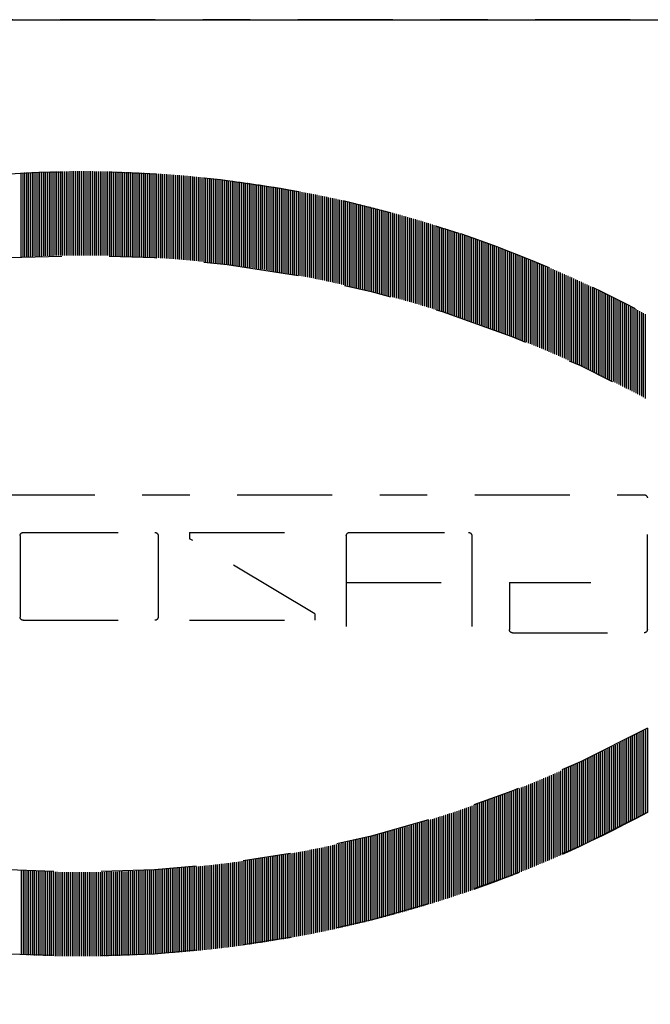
# Model space of a CAD drawing. Extents: x 34439 to 126910, y -74890 to 17912.
# Tile 155 of 256: x 121867.76 to 121869.08, y -48994.56 to -48992.49. Entities that reach past the tile are written whole.
import ezdxf

# ---------------------------------------------------------------- set-up
doc = ezdxf.new("R2010")
doc.units = 0
doc.header["$MEASUREMENT"] = 0
doc.linetypes.add('DASHDOT', pattern=[8.5, 4, -2, 0.5, -2])
doc.layers.add('gaz', color=1, linetype='Continuous', lineweight=30)
doc.layers.add('LC-002-002-----0', color=2, linetype='DASHDOT')
doc.layers.add('LC-010-002-----0', color=1, linetype='Continuous')

# ---------------------------------------------------------------- blocks, each defined once
blk = doc.blocks.new('kdk dn40 pn50')
at = {"layer": 'LC-002-002-----0', "color": 3}
for p, q in [((-12.319, -10.163), (-12.319, -6.623)), ((-12.24, -10.155), (-12.24, -6.615)), ((-12.16, -10.147), (-12.16, -6.607)), ((-12.081, -10.14), (-12.081, -6.6)), ((-12.001, -10.132), (-12.001, -6.592)), ((-11.922, -10.125), (-11.922, -6.585)), ((-11.843, -10.118), (-11.843, -6.578)), ((-11.763, -10.111), (-11.763, -6.571)), ((-11.684, -10.104), (-11.684, -6.564)), ((-11.604, -10.097), (-11.604, -6.557)), ((-11.525, -10.09), (-11.525, -6.55)), ((-11.446, -10.084), (-11.446, -6.544)), ((-11.366, -10.077), (-11.366, -6.537)), ((-11.287, -10.071), (-11.287, -6.531)), ((-11.207, -10.065), (-11.207, -6.525)), ((-11.128, -10.059), (-11.128, -6.519)), ((-11.049, -10.053), (-11.049, -6.513)), ((-10.969, -10.047), (-10.969, -6.507)), ((-10.89, -10.042), (-10.89, -6.502)), ((-10.81, -10.036), (-10.81, -6.496)), ((-10.731, -10.031), (-10.731, -6.491)), ((-10.652, -10.026), (-10.652, -6.486)), ((-10.572, -10.02), (-10.572, -6.48)), ((-10.493, -10.015), (-10.493, -6.475)), ((-10.413, -10.01), (-10.413, -6.47)), ((-10.334, -10.006), (-10.334, -6.466)), ((-10.255, -10.001), (-10.255, -6.461)), ((-10.175, -9.997), (-10.175, -6.457)), ((-10.096, -9.992), (-10.096, -6.452)), ((-10.016, -9.988), (-10.016, -6.448)), ((-9.937, -9.984), (-9.937, -6.444)), ((-9.857, -9.98), (-9.857, -6.44)), ((-9.778, -9.976), (-9.778, -6.436)), ((-9.699, -9.972), (-9.699, -6.432)), ((-9.619, -9.969), (-9.619, -6.429)), ((-9.54, -9.965), (-9.54, -6.425)), ((-9.46, -9.962), (-9.46, -6.422)), ((-9.381, -9.959), (-9.381, -6.419)), ((-9.302, -9.956), (-9.302, -6.416)), ((-9.222, -9.953), (-9.222, -6.413)), ((-9.143, -9.95), (-9.143, -6.41)), ((-9.063, -9.947), (-9.063, -6.407)), ((-8.984, -9.944), (-8.984, -6.404)), ((-8.905, -9.942), (-8.905, -6.402)), ((-8.825, -9.94), (-8.825, -6.4)), ((-8.746, -9.937), (-8.746, -6.397)), ((-8.666, -9.935), (-8.666, -6.395)), ((-8.587, -9.933), (-8.587, -6.393)), ((-8.508, -9.931), (-8.508, -6.391)), ((-8.428, -9.93), (-8.428, -6.39)), ((-8.349, -9.928), (-8.349, -6.388)), ((-8.269, -9.927), (-8.269, -6.387)), ((-8.19, -9.925), (-8.19, -6.385)), ((-8.111, -9.924), (-8.111, -6.384)), ((-8.031, -9.923), (-8.031, -6.383)), ((-7.952, -9.922), (-7.952, -6.382)), ((-7.872, -9.921), (-7.872, -6.381)), ((-7.793, -9.921), (-7.793, -6.381)), ((-7.713, -9.92), (-7.713, -6.38)), ((-7.634, -9.92), (-7.634, -6.38)), ((-7.555, -9.919), (-7.555, -6.379)), ((-7.475, -9.919), (-7.475, -6.379)), ((-7.396, -9.919), (-7.396, -6.379)), ((-7.316, -9.919), (-7.316, -6.379)), ((-7.237, -9.919), (-7.237, -6.379)), ((-7.158, -9.92), (-7.158, -6.38)), ((-7.078, -9.92), (-7.078, -6.38)), ((-6.999, -9.921), (-6.999, -6.381)), ((-6.919, -9.921), (-6.919, -6.381)), ((-6.84, -9.922), (-6.84, -6.382)), ((-6.761, -9.923), (-6.761, -6.383)), ((-6.681, -9.924), (-6.681, -6.384)), ((-6.602, -9.925), (-6.602, -6.385)), ((-6.522, -9.927), (-6.522, -6.387)), ((-6.443, -9.928), (-6.443, -6.388)), ((-6.364, -9.93), (-6.364, -6.39)), ((-6.284, -9.931), (-6.284, -6.391)), ((-6.205, -9.933), (-6.205, -6.393)), ((-6.125, -9.935), (-6.125, -6.395)), ((-6.046, -9.937), (-6.046, -6.397)), ((-5.967, -9.94), (-5.967, -6.4)), ((-5.887, -9.942), (-5.887, -6.402)), ((-5.808, -9.944), (-5.808, -6.404)), ((-5.728, -9.947), (-5.728, -6.407)), ((-5.649, -9.95), (-5.649, -6.41)), ((-5.569, -9.953), (-5.569, -6.413)), ((-5.49, -9.956), (-5.49, -6.416)), ((-5.411, -9.959), (-5.411, -6.419)), ((-5.331, -9.962), (-5.331, -6.422)), ((-5.252, -9.965), (-5.252, -6.425)), ((-5.172, -9.969), (-5.172, -6.429)), ((-5.093, -9.972), (-5.093, -6.432)), ((-5.014, -9.976), (-5.014, -6.436)), ((-4.934, -9.98), (-4.934, -6.44)), ((-4.855, -9.984), (-4.855, -6.444)), ((-15.495, -10.581), (-15.495, -7.041)), ((-15.416, -10.568), (-15.416, -7.028)), ((-15.337, -10.556), (-15.337, -7.016)), ((-15.257, -10.543), (-15.257, -7.003)), ((-15.178, -10.53), (-15.178, -6.99)), ((-15.098, -10.518), (-15.098, -6.978)), ((-15.019, -10.505), (-15.019, -6.965)), ((-14.94, -10.493), (-14.94, -6.953)), ((-14.86, -10.481), (-14.86, -6.941)), ((-14.781, -10.469), (-14.781, -6.929)), ((-14.701, -10.457), (-14.701, -6.917)), ((-14.622, -10.446), (-14.622, -6.906)), ((-14.543, -10.434), (-14.543, -6.894)), ((-14.463, -10.423), (-14.463, -6.883)), ((-14.384, -10.411), (-14.384, -6.871)), ((-14.304, -10.4), (-14.304, -6.86)), ((-14.225, -10.389), (-14.225, -6.849)), ((-14.145, -10.378), (-14.145, -6.838)), ((-14.066, -10.367), (-14.066, -6.827)), ((-13.987, -10.357), (-13.987, -6.817)), ((-13.907, -10.346), (-13.907, -6.806)), ((-13.828, -10.336), (-13.828, -6.796)), ((-13.748, -10.325), (-13.748, -6.785)), ((-13.669, -10.315), (-13.669, -6.775)), ((-13.59, -10.305), (-13.59, -6.765)), ((-13.51, -10.295), (-13.51, -6.755)), ((-13.431, -10.286), (-13.431, -6.746)), ((-13.351, -10.276), (-13.351, -6.736)), ((-13.272, -10.267), (-13.272, -6.727)), ((-13.193, -10.257), (-13.193, -6.717)), ((-13.113, -10.248), (-13.113, -6.708)), ((-13.034, -10.239), (-13.034, -6.699)), ((-12.954, -10.23), (-12.954, -6.69)), ((-12.875, -10.221), (-12.875, -6.681)), ((-12.796, -10.212), (-12.796, -6.672)), ((-12.716, -10.204), (-12.716, -6.664)), ((-12.637, -10.195), (-12.637, -6.655)), ((-12.557, -10.187), (-12.557, -6.647)), ((-12.478, -10.179), (-12.478, -6.639)), ((-12.399, -10.171), (-12.399, -6.631)), ((-17.639, -10.983), (-17.639, -7.443)), ((-17.56, -10.966), (-17.56, -7.426)), ((-17.481, -10.95), (-17.481, -7.41)), ((-17.401, -10.933), (-17.401, -7.393)), ((-17.322, -10.917), (-17.322, -7.377)), ((-17.242, -10.901), (-17.242, -7.361)), ((-17.163, -10.885), (-17.163, -7.345)), ((-17.084, -10.869), (-17.084, -7.329)), ((-17.004, -10.854), (-17.004, -7.314)), ((-16.925, -10.838), (-16.925, -7.298)), ((-16.845, -10.823), (-16.845, -7.283)), ((-16.766, -10.808), (-16.766, -7.268)), ((-16.687, -10.792), (-16.687, -7.252)), ((-16.607, -10.777), (-16.607, -7.237)), ((-16.528, -10.763), (-16.528, -7.223)), ((-16.448, -10.748), (-16.448, -7.208)), ((-16.369, -10.733), (-16.369, -7.193)), ((-16.289, -10.719), (-16.289, -7.179)), ((-16.21, -10.704), (-16.21, -7.164)), ((-16.131, -10.69), (-16.131, -7.15)), ((-16.051, -10.676), (-16.051, -7.136)), ((-15.972, -10.662), (-15.972, -7.122)), ((-15.892, -10.648), (-15.892, -7.108)), ((-15.813, -10.635), (-15.813, -7.095)), ((-15.734, -10.621), (-15.734, -7.081)), ((-15.654, -10.608), (-15.654, -7.068)), ((-15.575, -10.595), (-15.575, -7.055)), ((-19.466, -11.402), (-19.466, -7.862)), ((-19.386, -11.383), (-19.386, -7.843)), ((-19.307, -11.363), (-19.307, -7.823)), ((-19.228, -11.343), (-19.228, -7.803)), ((-19.148, -11.324), (-19.148, -7.784)), ((-19.069, -11.305), (-19.069, -7.765)), ((-18.989, -11.286), (-18.989, -7.746)), ((-18.91, -11.267), (-18.91, -7.727)), ((-18.831, -11.248), (-18.831, -7.708)), ((-18.751, -11.23), (-18.751, -7.69)), ((-18.672, -11.211), (-18.672, -7.671)), ((-18.592, -11.193), (-18.592, -7.653)), ((-18.513, -11.174), (-18.513, -7.634)), ((-18.433, -11.156), (-18.433, -7.616)), ((-18.354, -11.138), (-18.354, -7.598)), ((-18.275, -11.121), (-18.275, -7.581)), ((-18.195, -11.103), (-18.195, -7.563)), ((-18.116, -11.085), (-18.116, -7.545)), ((-18.036, -11.068), (-18.036, -7.528)), ((-17.957, -11.051), (-17.957, -7.511)), ((-17.878, -11.033), (-17.878, -7.493)), ((-17.798, -11.016), (-17.798, -7.476)), ((-17.719, -11), (-17.719, -7.46)), ((-21.054, -11.827), (-21.054, -8.287)), ((-20.975, -11.804), (-20.975, -8.264)), ((-20.895, -11.782), (-20.895, -8.242)), ((-20.816, -11.759), (-20.816, -8.219)), ((-20.736, -11.737), (-20.736, -8.197)), ((-20.657, -11.715), (-20.657, -8.175)), ((-20.577, -11.693), (-20.577, -8.153)), ((-20.498, -11.672), (-20.498, -8.132)), ((-20.419, -11.65), (-20.419, -8.11)), ((-20.339, -11.629), (-20.339, -8.089)), ((-20.26, -11.607), (-20.26, -8.067)), ((-20.18, -11.586), (-20.18, -8.046)), ((-20.101, -11.565), (-20.101, -8.025)), ((-20.022, -11.544), (-20.022, -8.004)), ((-19.942, -11.524), (-19.942, -7.984)), ((-19.863, -11.503), (-19.863, -7.963)), ((-19.783, -11.483), (-19.783, -7.943)), ((-19.704, -11.462), (-19.704, -7.922)), ((-19.625, -11.442), (-19.625, -7.902)), ((-19.545, -11.422), (-19.545, -7.882)), ((-22.404, -12.232), (-22.404, -8.692)), ((-22.324, -12.207), (-22.324, -8.667)), ((-22.245, -12.182), (-22.245, -8.642)), ((-22.166, -12.157), (-22.166, -8.617)), ((-22.086, -12.133), (-22.086, -8.593)), ((-22.007, -12.108), (-22.007, -8.568)), ((-21.927, -12.084), (-21.927, -8.544)), ((-21.848, -12.06), (-21.848, -8.52)), ((-21.769, -12.036), (-21.769, -8.496)), ((-21.689, -12.012), (-21.689, -8.472)), ((-21.61, -11.988), (-21.61, -8.448)), ((-21.53, -11.965), (-21.53, -8.425)), ((-21.451, -11.941), (-21.451, -8.401)), ((-21.372, -11.918), (-21.372, -8.378)), ((-21.292, -11.895), (-21.292, -8.355)), ((-21.213, -11.872), (-21.213, -8.332)), ((-21.133, -11.849), (-21.133, -8.309)), ((-23.674, -12.652), (-23.674, -9.112)), ((-23.595, -12.624), (-23.595, -9.084)), ((-23.516, -12.597), (-23.516, -9.057)), ((-23.436, -12.57), (-23.436, -9.03)), ((-23.357, -12.543), (-23.357, -9.003)), ((-23.277, -12.516), (-23.277, -8.976)), ((-23.198, -12.49), (-23.198, -8.95)), ((-23.119, -12.463), (-23.119, -8.923)), ((-23.039, -12.437), (-23.039, -8.897)), ((-22.96, -12.411), (-22.96, -8.871)), ((-22.88, -12.385), (-22.88, -8.845)), ((-22.801, -12.359), (-22.801, -8.819)), ((-22.721, -12.333), (-22.721, -8.793)), ((-22.642, -12.308), (-22.642, -8.768)), ((-22.563, -12.282), (-22.563, -8.742)), ((-22.483, -12.257), (-22.483, -8.717)), ((-24.786, -13.051), (-24.786, -9.511)), ((-24.707, -13.021), (-24.707, -9.481)), ((-24.627, -12.992), (-24.627, -9.452)), ((-24.548, -12.963), (-24.548, -9.423)), ((-24.468, -12.934), (-24.468, -9.394)), ((-24.389, -12.905), (-24.389, -9.365)), ((-24.31, -12.876), (-24.31, -9.336)), ((-24.23, -12.847), (-24.23, -9.307)), ((-24.151, -12.819), (-24.151, -9.279)), ((-24.071, -12.791), (-24.071, -9.251)), ((-23.992, -12.763), (-23.992, -9.223)), ((-23.913, -12.735), (-23.913, -9.195)), ((-23.833, -12.707), (-23.833, -9.167)), ((-23.754, -12.679), (-23.754, -9.139)), ((-25.898, -13.48), (-25.898, -9.94)), ((-25.818, -13.448), (-25.818, -9.908)), ((-25.739, -13.416), (-25.739, -9.876)), ((-25.66, -13.385), (-25.66, -9.845)), ((-25.58, -13.354), (-25.58, -9.814)), ((-25.501, -13.323), (-25.501, -9.783)), ((-25.421, -13.292), (-25.421, -9.752)), ((-25.342, -13.261), (-25.342, -9.721)), ((-25.263, -13.231), (-25.263, -9.691)), ((-25.183, -13.2), (-25.183, -9.66)), ((-25.104, -13.17), (-25.104, -9.63)), ((-25.024, -13.14), (-25.024, -9.6)), ((-24.945, -13.11), (-24.945, -9.57)), ((-24.865, -13.08), (-24.865, -9.54)), ((-26.851, -13.872), (-26.851, -10.332)), ((-26.771, -13.838), (-26.771, -10.298)), ((-26.692, -13.805), (-26.692, -10.265)), ((-26.612, -13.772), (-26.612, -10.232)), ((-26.533, -13.738), (-26.533, -10.198)), ((-26.454, -13.706), (-26.454, -10.166)), ((-26.374, -13.673), (-26.374, -10.133)), ((-26.295, -13.64), (-26.295, -10.1)), ((-26.215, -13.608), (-26.215, -10.068)), ((-26.136, -13.575), (-26.136, -10.035)), ((-26.057, -13.543), (-26.057, -10.003)), ((-25.977, -13.511), (-25.977, -9.971)), ((-27.804, -14.287), (-27.804, -10.747)), ((-27.724, -14.252), (-27.724, -10.712)), ((-27.645, -14.217), (-27.645, -10.677)), ((-27.565, -14.181), (-27.565, -10.641)), ((-27.486, -14.146), (-27.486, -10.606)), ((-27.407, -14.111), (-27.407, -10.571)), ((-27.327, -14.077), (-27.327, -10.537)), ((-27.248, -14.042), (-27.248, -10.502)), ((-27.168, -14.008), (-27.168, -10.468)), ((-27.089, -13.974), (-27.089, -10.434)), ((-27.01, -13.939), (-27.01, -10.399)), ((-26.93, -13.906), (-26.93, -10.366)), ((-28.756, -14.727), (-28.756, -11.187)), ((-28.677, -14.69), (-28.677, -11.15)), ((-28.598, -14.652), (-28.598, -11.112)), ((-28.518, -14.615), (-28.518, -11.075)), ((-28.439, -14.578), (-28.439, -11.038)), ((-28.359, -14.541), (-28.359, -11.001)), ((-28.28, -14.504), (-28.28, -10.964)), ((-28.201, -14.468), (-28.201, -10.928)), ((-28.121, -14.431), (-28.121, -10.891)), ((-28.042, -14.395), (-28.042, -10.855)), ((-27.962, -14.359), (-27.962, -10.819)), ((-27.883, -14.323), (-27.883, -10.783)), ((-29.551, -15.112), (-29.551, -11.572)), ((-29.471, -15.073), (-29.471, -11.533)), ((-29.392, -15.034), (-29.392, -11.494)), ((-29.312, -14.995), (-29.312, -11.455)), ((-29.233, -14.956), (-29.233, -11.416)), ((-29.154, -14.918), (-29.154, -11.378)), ((-29.074, -14.879), (-29.074, -11.339)), ((-28.995, -14.841), (-28.995, -11.301)), ((-28.915, -14.803), (-28.915, -11.263)), ((-28.836, -14.765), (-28.836, -11.225)), ((-30.424, -15.556), (-30.424, -12.016)), ((-30.345, -15.515), (-30.345, -11.975)), ((-30.265, -15.474), (-30.265, -11.934)), ((-30.186, -15.433), (-30.186, -11.893)), ((-30.106, -15.392), (-30.106, -11.852)), ((-30.027, -15.352), (-30.027, -11.812)), ((-29.948, -15.311), (-29.948, -11.771)), ((-29.868, -15.271), (-29.868, -11.731)), ((-29.789, -15.231), (-29.789, -11.691)), ((-29.709, -15.191), (-29.709, -11.651)), ((-29.63, -15.152), (-29.63, -11.612)), ((-31.139, -15.936), (-31.139, -12.396)), ((-31.059, -15.893), (-31.059, -12.353)), ((-30.98, -15.85), (-30.98, -12.31)), ((-30.9, -15.808), (-30.9, -12.268)), ((-30.821, -15.765), (-30.821, -12.225)), ((-30.742, -15.723), (-30.742, -12.183)), ((-30.662, -15.681), (-30.662, -12.141)), ((-30.583, -15.639), (-30.583, -12.099)), ((-30.503, -15.598), (-30.503, -12.058)), ((-31.218, -25.671), (-31.218, -20.128)), ((16.047, -19.995), (-31.085, -19.995)), ((-23.825, -21.713), (-23.825, -25.54)), ((-18.677, -21.579), (-23.691, -21.579)), ((-18.544, -21.713), (-18.544, -25.54)), ((-11.942, -21.579), (-17.223, -21.579)), ((-17.223, -25.012), (-11.942, -21.843)), ((-11.942, -21.579), (-11.942, -21.843)), ((-10.622, -21.713), (-10.622, -25.143)), ((-4.946, -21.579), (-10.489, -21.579)), ((-4.813, -21.713), (-4.813, -25.143)), ((-25.409, -23.692), (-28.842, -23.692)), ((-25.409, -23.692), (-25.409, -25.671)), ((-18.544, -23.692), (-23.825, -23.692)), ((-17.223, -25.012), (-17.223, -25.276)), ((-11.942, -25.276), (-17.223, -25.276)), ((-4.946, -25.276), (-10.489, -25.276)), ((-25.542, -25.804), (-31.085, -25.804)), ((-31.218, -29.82), (-31.218, -33.36)), ((-31.139, -29.863), (-31.139, -33.403)), ((-31.059, -29.906), (-31.059, -33.446)), ((-30.98, -29.949), (-30.98, -33.489)), ((-30.9, -29.991), (-30.9, -33.531)), ((-30.821, -30.034), (-30.821, -33.574)), ((-30.742, -30.076), (-30.742, -33.616)), ((-30.662, -30.118), (-30.662, -33.658)), ((-30.583, -30.16), (-30.583, -33.7)), ((-30.503, -30.201), (-30.503, -33.741)), ((-30.424, -30.243), (-30.424, -33.783)), ((-30.345, -30.284), (-30.345, -33.824)), ((-30.265, -30.325), (-30.265, -33.865)), ((-30.186, -30.366), (-30.186, -33.906)), ((-30.106, -30.407), (-30.106, -33.947)), ((-30.027, -30.447), (-30.027, -33.987)), ((-29.948, -30.488), (-29.948, -34.028)), ((-29.868, -30.528), (-29.868, -34.068)), ((-29.789, -30.568), (-29.789, -34.108)), ((-29.709, -30.608), (-29.709, -34.148)), ((-29.63, -30.647), (-29.63, -34.187)), ((-29.551, -30.687), (-29.551, -34.227)), ((-29.471, -30.726), (-29.471, -34.266)), ((-29.392, -30.765), (-29.392, -34.305)), ((-29.312, -30.804), (-29.312, -34.344)), ((-29.233, -30.843), (-29.233, -34.383)), ((-29.154, -30.882), (-29.154, -34.422)), ((-29.074, -30.92), (-29.074, -34.46)), ((-28.995, -30.958), (-28.995, -34.498)), ((-28.915, -30.996), (-28.915, -34.536)), ((-28.836, -31.034), (-28.836, -34.574)), ((-28.756, -31.072), (-28.756, -34.612)), ((-28.677, -31.11), (-28.677, -34.65)), ((-28.598, -31.147), (-28.598, -34.687)), ((-28.518, -31.184), (-28.518, -34.724)), ((-28.439, -31.221), (-28.439, -34.761)), ((-28.359, -31.258), (-28.359, -34.798)), ((-28.28, -31.295), (-28.28, -34.835)), ((-28.201, -31.331), (-28.201, -34.871)), ((-28.121, -31.368), (-28.121, -34.908)), ((-28.042, -31.404), (-28.042, -34.944)), ((-27.962, -31.44), (-27.962, -34.98)), ((-27.883, -31.476), (-27.883, -35.016)), ((-27.804, -31.512), (-27.804, -35.052)), ((-27.724, -31.547), (-27.724, -35.087)), ((-27.645, -31.583), (-27.645, -35.123)), ((-27.565, -31.618), (-27.565, -35.158)), ((-27.486, -31.653), (-27.486, -35.193)), ((-27.407, -31.688), (-27.407, -35.228)), ((-27.327, -31.722), (-27.327, -35.262)), ((-27.248, -31.757), (-27.248, -35.297)), ((-27.168, -31.791), (-27.168, -35.331)), ((-27.089, -31.826), (-27.089, -35.366)), ((-27.01, -31.86), (-27.01, -35.4)), ((-26.93, -31.894), (-26.93, -35.434)), ((-26.851, -31.927), (-26.851, -35.467)), ((-26.771, -31.961), (-26.771, -35.501)), ((-26.692, -31.994), (-26.692, -35.534)), ((-26.612, -32.028), (-26.612, -35.568)), ((-26.533, -32.061), (-26.533, -35.601)), ((-26.454, -32.094), (-26.454, -35.634)), ((-26.374, -32.126), (-26.374, -35.666)), ((-26.295, -32.159), (-26.295, -35.699)), ((-26.215, -32.191), (-26.215, -35.731)), ((-26.136, -32.224), (-26.136, -35.764)), ((-26.057, -32.256), (-26.057, -35.796)), ((-25.977, -32.288), (-25.977, -35.828)), ((-25.898, -32.32), (-25.898, -35.86)), ((-25.818, -32.351), (-25.818, -35.891)), ((-25.739, -32.383), (-25.739, -35.923)), ((-25.66, -32.414), (-25.66, -35.954)), ((-25.58, -32.445), (-25.58, -35.985)), ((-25.501, -32.476), (-25.501, -36.016)), ((-25.421, -32.507), (-25.421, -36.047)), ((-25.342, -32.538), (-25.342, -36.078)), ((-25.263, -32.568), (-25.263, -36.108)), ((-25.183, -32.599), (-25.183, -36.139)), ((-25.104, -32.629), (-25.104, -36.169)), ((-25.024, -32.659), (-25.024, -36.199)), ((-24.945, -32.689), (-24.945, -36.229)), ((-24.865, -32.719), (-24.865, -36.259)), ((-24.786, -32.749), (-24.786, -36.289)), ((-24.707, -32.778), (-24.707, -36.318)), ((-24.627, -32.807), (-24.627, -36.347)), ((-24.548, -32.837), (-24.548, -36.377)), ((-24.468, -32.866), (-24.468, -36.406)), ((-24.389, -32.894), (-24.389, -36.434)), ((-24.31, -32.923), (-24.31, -36.463)), ((-24.23, -32.952), (-24.23, -36.492)), ((-24.151, -32.98), (-24.151, -36.52)), ((-24.071, -33.008), (-24.071, -36.548)), ((-23.992, -33.036), (-23.992, -36.576)), ((-23.913, -33.064), (-23.913, -36.604)), ((-23.833, -33.092), (-23.833, -36.632)), ((-23.754, -33.12), (-23.754, -36.66)), ((-23.674, -33.147), (-23.674, -36.687)), ((-23.595, -33.175), (-23.595, -36.715)), ((-23.516, -33.202), (-23.516, -36.742)), ((-23.436, -33.229), (-23.436, -36.769)), ((-23.357, -33.256), (-23.357, -36.796)), ((-23.277, -33.283), (-23.277, -36.823)), ((-23.198, -33.309), (-23.198, -36.849)), ((-23.119, -33.336), (-23.119, -36.876)), ((-23.039, -33.362), (-23.039, -36.902)), ((-22.96, -33.388), (-22.96, -36.928)), ((-22.88, -33.414), (-22.88, -36.954)), ((-22.801, -33.44), (-22.801, -36.98)), ((-22.721, -33.466), (-22.721, -37.006)), ((-22.642, -33.491), (-22.642, -37.031)), ((-22.563, -33.517), (-22.563, -37.057)), ((-22.483, -33.542), (-22.483, -37.082)), ((-22.404, -33.567), (-22.404, -37.107)), ((-22.324, -33.592), (-22.324, -37.132)), ((-22.245, -33.617), (-22.245, -37.157)), ((-22.166, -33.642), (-22.166, -37.182)), ((-22.086, -33.666), (-22.086, -37.206)), ((-22.007, -33.691), (-22.007, -37.231)), ((-21.927, -33.715), (-21.927, -37.255)), ((-21.848, -33.739), (-21.848, -37.279)), ((-21.769, -33.763), (-21.769, -37.303)), ((-21.689, -33.787), (-21.689, -37.327)), ((-21.61, -33.811), (-21.61, -37.351)), ((-21.53, -33.834), (-21.53, -37.374)), ((-21.451, -33.858), (-21.451, -37.398)), ((-21.372, -33.881), (-21.372, -37.421)), ((-21.292, -33.904), (-21.292, -37.444)), ((-21.213, -33.927), (-21.213, -37.467)), ((-21.133, -33.95), (-21.133, -37.49)), ((-21.054, -33.973), (-21.054, -37.513)), ((-20.975, -33.995), (-20.975, -37.535)), ((-20.895, -34.018), (-20.895, -37.558)), ((-20.816, -34.04), (-20.816, -37.58)), ((-20.736, -34.062), (-20.736, -37.602)), ((-20.657, -34.084), (-20.657, -37.624)), ((-20.577, -34.106), (-20.577, -37.646)), ((-20.498, -34.127), (-20.498, -37.667)), ((-20.419, -34.149), (-20.419, -37.689)), ((-20.339, -34.17), (-20.339, -37.71)), ((-20.26, -34.192), (-20.26, -37.732)), ((-20.18, -34.213), (-20.18, -37.753)), ((-20.101, -34.234), (-20.101, -37.774)), ((-20.022, -34.255), (-20.022, -37.795)), ((-19.942, -34.275), (-19.942, -37.815)), ((-19.863, -34.296), (-19.863, -37.836)), ((-19.783, -34.316), (-19.783, -37.856)), ((-19.704, -34.337), (-19.704, -37.877)), ((-19.625, -34.357), (-19.625, -37.897)), ((-19.545, -34.377), (-19.545, -37.917)), ((-19.466, -34.397), (-19.466, -37.937)), ((-19.386, -34.417), (-19.386, -37.957)), ((-19.307, -34.436), (-19.307, -37.976)), ((-19.228, -34.456), (-19.228, -37.996)), ((-19.148, -34.475), (-19.148, -38.015)), ((-19.069, -34.494), (-19.069, -38.034)), ((-18.989, -34.513), (-18.989, -38.053)), ((-18.91, -34.532), (-18.91, -38.072)), ((-18.831, -34.551), (-18.831, -38.091)), ((-18.751, -34.57), (-18.751, -38.11)), ((-18.672, -34.588), (-18.672, -38.128)), ((-18.592, -34.606), (-18.592, -38.146)), ((-18.513, -34.625), (-18.513, -38.165)), ((-18.433, -34.643), (-18.433, -38.183)), ((-18.354, -34.661), (-18.354, -38.201)), ((-18.275, -34.679), (-18.275, -38.219)), ((-18.195, -34.696), (-18.195, -38.236)), ((-18.116, -34.714), (-18.116, -38.254)), ((-18.036, -34.731), (-18.036, -38.271)), ((-17.957, -34.748), (-17.957, -38.288)), ((-17.878, -34.766), (-17.878, -38.306)), ((-17.798, -34.783), (-17.798, -38.323)), ((-17.719, -34.8), (-17.719, -38.34)), ((-17.639, -34.816), (-17.639, -38.356)), ((-17.56, -34.833), (-17.56, -38.373)), ((-17.481, -34.849), (-17.481, -38.389)), ((-17.401, -34.866), (-17.401, -38.406)), ((-17.322, -34.882), (-17.322, -38.422)), ((-17.242, -34.898), (-17.242, -38.438)), ((-17.163, -34.914), (-17.163, -38.454)), ((-17.084, -34.93), (-17.084, -38.47)), ((-17.004, -34.945), (-17.004, -38.485)), ((-16.925, -34.961), (-16.925, -38.501)), ((-16.845, -34.976), (-16.845, -38.516)), ((-16.766, -34.992), (-16.766, -38.532)), ((-16.687, -35.007), (-16.687, -38.547)), ((-16.607, -35.022), (-16.607, -38.562)), ((-16.528, -35.037), (-16.528, -38.577)), ((-16.448, -35.051), (-16.448, -38.591)), ((-16.369, -35.066), (-16.369, -38.606)), ((-16.289, -35.08), (-16.289, -38.62)), ((-16.21, -35.095), (-16.21, -38.635)), ((-16.131, -35.109), (-16.131, -38.649)), ((-16.051, -35.123), (-16.051, -38.663)), ((-15.972, -35.137), (-15.972, -38.677)), ((-15.892, -35.151), (-15.892, -38.691)), ((-15.813, -35.164), (-15.813, -38.704)), ((-15.734, -35.178), (-15.734, -38.718)), ((-15.654, -35.191), (-15.654, -38.731)), ((-15.575, -35.205), (-15.575, -38.745)), ((-15.495, -35.218), (-15.495, -38.758)), ((-15.416, -35.231), (-15.416, -38.771)), ((-15.337, -35.244), (-15.337, -38.784)), ((-15.257, -35.256), (-15.257, -38.796)), ((-15.178, -35.269), (-15.178, -38.809)), ((-15.098, -35.281), (-15.098, -38.821)), ((-15.019, -35.294), (-15.019, -38.834)), ((-14.94, -35.306), (-14.94, -38.846)), ((-14.86, -35.318), (-14.86, -38.858)), ((-14.781, -35.33), (-14.781, -38.87)), ((-14.701, -35.342), (-14.701, -38.882)), ((-14.622, -35.354), (-14.622, -38.894)), ((-14.543, -35.365), (-14.543, -38.905)), ((-14.463, -35.377), (-14.463, -38.917)), ((-14.384, -35.388), (-14.384, -38.928)), ((-14.304, -35.399), (-14.304, -38.939)), ((-14.225, -35.41), (-14.225, -38.95)), ((-14.145, -35.421), (-14.145, -38.961)), ((-14.066, -35.432), (-14.066, -38.972)), ((-13.987, -35.442), (-13.987, -38.982)), ((-13.907, -35.453), (-13.907, -38.993)), ((-13.828, -35.463), (-13.828, -39.003)), ((-13.748, -35.474), (-13.748, -39.014)), ((-13.669, -35.484), (-13.669, -39.024)), ((-13.59, -35.494), (-13.59, -39.034)), ((-13.51, -35.504), (-13.51, -39.044)), ((-13.431, -35.513), (-13.431, -39.053)), ((-13.351, -35.523), (-13.351, -39.063)), ((-13.272, -35.532), (-13.272, -39.072)), ((-13.193, -35.542), (-13.193, -39.082)), ((-13.113, -35.551), (-13.113, -39.091)), ((-13.034, -35.56), (-13.034, -39.1)), ((-12.954, -35.569), (-12.954, -39.109)), ((-12.875, -35.578), (-12.875, -39.118)), ((-12.796, -35.587), (-12.796, -39.127)), ((-12.716, -35.595), (-12.716, -39.135)), ((-12.637, -35.604), (-12.637, -39.144)), ((-12.557, -35.612), (-12.557, -39.152)), ((-12.478, -35.62), (-12.478, -39.16)), ((-12.399, -35.628), (-12.399, -39.168)), ((-12.319, -35.636), (-12.319, -39.176)), ((-12.24, -35.644), (-12.24, -39.184)), ((-12.16, -35.652), (-12.16, -39.192)), ((-12.081, -35.659), (-12.081, -39.199)), ((-12.001, -35.667), (-12.001, -39.207)), ((-11.922, -35.674), (-11.922, -39.214)), ((-11.843, -35.681), (-11.843, -39.221)), ((-11.763, -35.688), (-11.763, -39.228)), ((-11.684, -35.695), (-11.684, -39.235)), ((-11.604, -35.702), (-11.604, -39.242)), ((-11.525, -35.709), (-11.525, -39.249)), ((-11.446, -35.715), (-11.446, -39.255)), ((-11.366, -35.722), (-11.366, -39.262)), ((-11.287, -35.728), (-11.287, -39.268)), ((-11.207, -35.734), (-11.207, -39.274)), ((-11.128, -35.74), (-11.128, -39.28)), ((-11.049, -35.746), (-11.049, -39.286)), ((-10.969, -35.752), (-10.969, -39.292)), ((-10.89, -35.757), (-10.89, -39.297)), ((-10.81, -35.763), (-10.81, -39.303)), ((-10.731, -35.768), (-10.731, -39.308)), ((-10.652, -35.774), (-10.652, -39.314)), ((-10.572, -35.779), (-10.572, -39.319)), ((-10.493, -35.784), (-10.493, -39.324)), ((-10.413, -35.789), (-10.413, -39.329)), ((-10.334, -35.793), (-10.334, -39.333)), ((-10.255, -35.798), (-10.255, -39.338)), ((-10.175, -35.802), (-10.175, -39.342)), ((-10.096, -35.807), (-10.096, -39.347)), ((-10.016, -35.811), (-10.016, -39.351)), ((-9.937, -35.815), (-9.937, -39.355)), ((-9.857, -35.819), (-9.857, -39.359)), ((-9.778, -35.823), (-9.778, -39.363)), ((-9.699, -35.827), (-9.699, -39.367)), ((-9.619, -35.83), (-9.619, -39.37)), ((-9.54, -35.834), (-9.54, -39.374)), ((-9.46, -35.837), (-9.46, -39.377)), ((-9.381, -35.84), (-9.381, -39.38)), ((-9.302, -35.844), (-9.302, -39.384)), ((-9.222, -35.847), (-9.222, -39.387)), ((-9.143, -35.849), (-9.143, -39.389)), ((-9.063, -35.852), (-9.063, -39.392)), ((-8.984, -35.855), (-8.984, -39.395)), ((-8.905, -35.857), (-8.905, -39.397)), ((-8.825, -35.86), (-8.825, -39.4)), ((-8.746, -35.862), (-8.746, -39.402)), ((-8.666, -35.864), (-8.666, -39.404)), ((-8.587, -35.866), (-8.587, -39.406)), ((-8.508, -35.868), (-8.508, -39.408)), ((-8.428, -35.869), (-8.428, -39.409)), ((-8.349, -35.871), (-8.349, -39.411)), ((-8.269, -35.872), (-8.269, -39.412)), ((-8.19, -35.874), (-8.19, -39.414)), ((-8.111, -35.875), (-8.111, -39.415)), ((-8.031, -35.876), (-8.031, -39.416)), ((-7.952, -35.877), (-7.952, -39.417)), ((-7.872, -35.878), (-7.872, -39.418)), ((-7.793, -35.878), (-7.793, -39.418)), ((-7.713, -35.879), (-7.713, -39.419)), ((-7.634, -35.879), (-7.634, -39.419)), ((-7.555, -35.88), (-7.555, -39.42)), ((-7.475, -35.88), (-7.475, -39.42)), ((-7.396, -35.88), (-7.396, -39.42)), ((-7.316, -35.88), (-7.316, -39.42)), ((-7.237, -35.88), (-7.237, -39.42)), ((-7.158, -35.879), (-7.158, -39.419)), ((-7.078, -35.879), (-7.078, -39.419)), ((-6.999, -35.878), (-6.999, -39.418)), ((-6.919, -35.878), (-6.919, -39.418)), ((-6.84, -35.877), (-6.84, -39.417)), ((-6.761, -35.876), (-6.761, -39.416)), ((-6.681, -35.875), (-6.681, -39.415)), ((-6.602, -35.874), (-6.602, -39.414)), ((-6.522, -35.872), (-6.522, -39.412)), ((-6.443, -35.871), (-6.443, -39.411)), ((-6.364, -35.869), (-6.364, -39.409)), ((-6.284, -35.868), (-6.284, -39.408)), ((-6.205, -35.866), (-6.205, -39.406)), ((-6.125, -35.864), (-6.125, -39.404)), ((-6.046, -35.862), (-6.046, -39.402)), ((-5.967, -35.86), (-5.967, -39.4)), ((-5.887, -35.857), (-5.887, -39.397)), ((-5.808, -35.855), (-5.808, -39.395)), ((-5.728, -35.852), (-5.728, -39.392)), ((-5.649, -35.849), (-5.649, -39.389)), ((-5.569, -35.847), (-5.569, -39.387)), ((-5.49, -35.844), (-5.49, -39.384)), ((-5.411, -35.84), (-5.411, -39.38)), ((-5.331, -35.837), (-5.331, -39.377)), ((-5.252, -35.834), (-5.252, -39.374)), ((-5.172, -35.83), (-5.172, -39.37)), ((-5.093, -35.827), (-5.093, -39.367)), ((-5.014, -35.823), (-5.014, -39.363)), ((-4.934, -35.819), (-4.934, -39.359)), ((-4.855, -35.815), (-4.855, -39.355))]:
    blk.add_line(p, q, dxfattribs=at)
for centre, radius, start, end in [((-7.396, -56.233), 49.853, 61.4552, 108.5761), ((-7.396, -56.233), 49.853, 108.6724, 118.5448), ((-7.396, -59.773), 49.853, 61.4552, 118.5448), ((-31.085, -20.128), 0.133, 90, 180), ((-23.691, -21.713), 0.133, 90, 180), ((-18.677, -21.713), 0.133, 0, 90), ((-10.489, -21.713), 0.133, 90, 180), ((-4.946, -21.713), 0.133, 0, 90), ((-10.489, -25.143), 0.133, 180, 270), ((-4.946, -25.143), 0.133, 270, 0), ((-31.085, -25.671), 0.133, 180, 270), ((-25.542, -25.671), 0.133, 270, 0), ((-7.396, 13.973), 49.853, 241.4552, 298.5448), ((-7.396, 13.973), 49.853, 241.4552, 298.5448), ((-7.396, 10.433), 49.853, 241.4552, 251.3276), ((-7.396, 10.433), 49.853, 241.4552, 298.5448)]:
    blk.add_arc(centre, radius, start, end, dxfattribs=at)
at = {"layer": 'LC-010-002-----0', "color": 2, "linetype": 'DASHDOT'}
blk.add_line((-120.5, 0), (120.5, 0), dxfattribs=at)

msp = doc.modelspace()

# ---------------------------------------------------------------- linework, layer by layer
at = {"layer": 'gaz', "linetype": 'Continuous'}
msp.add_line((121864.1198, -48992.4868), (121894.5113, -48992.4868), dxfattribs=at)

# ---------------------------------------------------------------- block references
at = {"layer": 'gaz', "linetype": 'Continuous', "xscale": -0.05, "yscale": 0.05}
msp.add_blockref('kdk dn40 pn50', (121867.5165, -48992.4868), dxfattribs=at)

doc.saveas('drawing.dxf')
